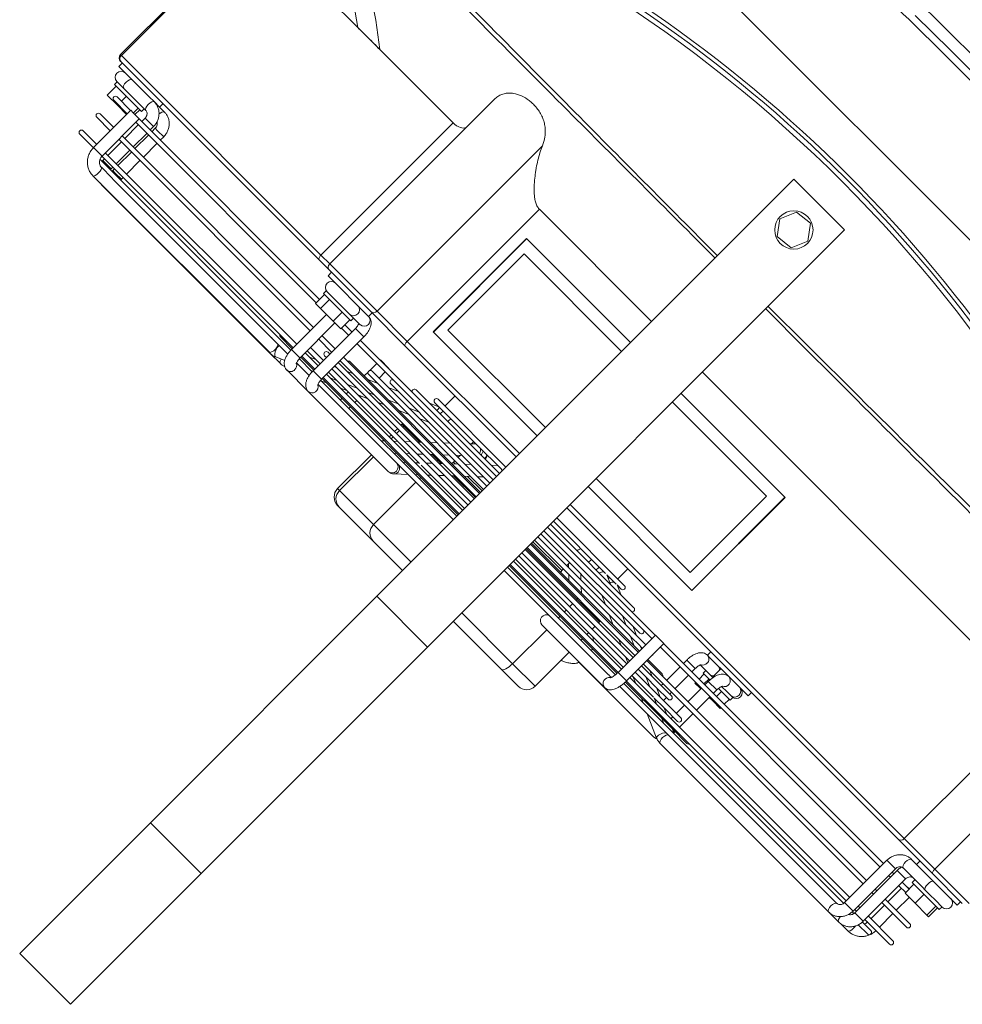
# Model space of a CAD drawing. Header units: millimetres. Extents: x 4946 to 18537, y -10559 to 785.
# Tile 62 of 74: x 8445 to 8478, y -314 to -279. Entities that reach past the tile are written whole.
import ezdxf

# ---------------------------------------------------------------- set-up
doc = ezdxf.new("R2010")
doc.units = ezdxf.units.MM

# ---------------------------------------------------------------- blocks, each defined once
blk = doc.blocks.new('W_Gorny')
at = {"color": 7, "linetype": 'Continuous', "lineweight": 13}
for p, q in [((143.801, 251.724), (146.801, 251.724)), ((143.801, 244.007), (143.801, 251.724)), ((146.801, 244.007), (146.801, 251.724)), ((146.801, 244.007), (143.801, 244.007)), ((143.801, 230.641), (143.801, 244.007)), ((146.801, 230.641), (146.801, 244.007)), ((143.801, 230.641), (146.801, 230.641)), ((143.801, 230.641), (143.801, 206.024)), ((146.801, 230.641), (146.801, 206.024)), ((139.97, 229.124), (140.968, 229.124)), ((140.968, 229.124), (143.801, 229.124)), ((146.801, 229.124), (148.537, 229.124)), ((148.537, 229.124), (150.546, 229.124)), ((150.546, 229.124), (150.633, 229.124)), ((139.47, 228.624), (139.47, 226.614)), ((140.8, 228.624), (139.47, 228.624)), ((143.801, 228.624), (140.8, 228.624)), ((140.8, 228.624), (140.8, 226.614)), ((149.008, 228.624), (146.801, 228.624)), ((151.017, 228.624), (149.008, 228.624)), ((149.008, 228.624), (149.008, 226.124)), ((151.017, 226.624), (151.017, 228.624)), ((151.133, 228.624), (151.017, 228.624)), ((151.133, 226.624), (151.133, 228.624)), ((123.446, 226.614), (123.017, 226.614)), ((124.155, 226.624), (123.553, 226.624)), ((134.088, 226.624), (124.155, 226.624)), ((135.351, 226.124), (134.358, 226.567)), ((138.886, 226.624), (134.468, 226.624)), ((141.083, 226.614), (137.383, 226.614)), ((149.895, 226.521), (149.472, 226.124)), ((154.871, 226.624), (150.146, 226.624)), ((156.135, 226.624), (154.871, 226.624)), ((156.846, 226.567), (156.476, 226.402)), ((157.116, 226.624), (156.515, 226.624)), ((167.05, 226.624), (157.116, 226.624)), ((157.116, 226.624), (157.155, 226.608)), ((167.586, 226.614), (157.174, 226.614)), ((167.148, 226.614), (167.05, 226.624)), ((167.05, 226.624), (167.08, 226.614)), ((122.878, 226.124), (122.351, 226.124)), ((124.155, 226.124), (124.886, 226.124)), ((136.965, 226.124), (124.886, 226.124)), ((137.48, 226.114), (137.603, 226.114)), ((143.801, 226.124), (137.678, 226.124)), ((154.522, 226.124), (146.801, 226.124)), ((154.523, 226.124), (154.794, 226.124)), ((155.787, 226.124), (155.318, 226.124)), ((155.787, 226.124), (156.058, 226.124)), ((166.905, 226.124), (156.584, 226.124)), ((157.143, 226.132), (157.117, 226.124)), ((166.967, 226.114), (167.586, 226.114)), ((122.852, 225.774), (121.401, 225.774)), ((122.351, 225.924), (122.841, 225.924)), ((122.852, 225.874), (122.852, 223.374)), ((123.209, 225.874), (122.852, 225.874)), ((123.352, 225.874), (123.209, 225.874)), ((123.351, 225.924), (123.457, 225.924)), ((123.352, 223.374), (123.352, 225.874)), ((123.453, 225.774), (123.352, 225.774)), ((123.453, 225.874), (123.453, 223.374)), ((123.453, 225.874), (123.953, 225.874)), ((123.949, 225.924), (136.933, 225.924)), ((123.953, 223.374), (123.953, 225.874)), ((136.928, 225.774), (123.953, 225.774)), ((134.165, 225.832), (133.307, 225.832)), ((133.97, 225.924), (134.178, 225.831)), ((134.003, 225.874), (134.003, 225.832)), ((134.003, 225.874), (134.082, 225.874)), ((134.177, 225.832), (134.165, 225.832)), ((134.767, 225.832), (134.205, 225.832)), ((134.571, 225.924), (134.779, 225.832)), ((136.924, 225.832), (134.767, 225.832)), ((136.007, 225.832), (135.8, 225.924)), ((136.932, 225.764), (136.932, 223.564)), ((136.932, 225.764), (136.956, 225.764)), ((136.956, 225.764), (137.432, 225.764)), ((143.801, 225.832), (137.427, 225.832)), ((143.801, 225.774), (137.43, 225.774)), ((137.432, 223.564), (137.432, 225.764)), ((137.435, 225.924), (143.801, 225.924)), ((138.883, 225.832), (138.86, 225.924)), ((139.47, 225.924), (139.47, 225.832)), ((140.8, 225.924), (140.8, 225.832)), ((146.801, 225.924), (154.84, 225.924)), ((149.794, 225.832), (146.801, 225.832)), ((154.835, 225.774), (146.801, 225.774)), ((149.008, 225.924), (149.008, 225.832)), ((149.258, 225.924), (149.159, 225.832)), ((151.053, 225.832), (149.794, 225.832)), ((149.891, 225.832), (149.989, 225.924)), ((150.522, 225.924), (150.424, 225.832)), ((151.121, 225.832), (151.053, 225.832)), ((154.835, 225.832), (151.121, 225.832)), ((151.155, 225.832), (151.254, 225.924)), ((154.803, 225.924), (154.595, 225.832)), ((154.835, 225.874), (154.835, 223.374)), ((155.335, 225.874), (154.835, 225.874)), ((155.404, 225.924), (155.335, 225.893)), ((155.335, 223.374), (155.335, 225.874)), ((156.1, 225.832), (155.335, 225.832)), ((156.1, 225.774), (155.335, 225.774)), ((155.336, 225.924), (156.105, 225.924)), ((156.1, 225.874), (156.1, 223.814)), ((156.1, 225.874), (156.124, 225.874)), ((156.124, 225.874), (156.6, 225.874)), ((156.599, 225.909), (156.633, 225.924)), ((156.6, 223.814), (156.6, 225.874)), ((157.295, 225.832), (156.6, 225.832)), ((167.915, 225.774), (156.6, 225.774)), ((156.605, 225.924), (167.871, 225.924)), ((166.65, 225.874), (166.65, 225.774)), ((166.65, 225.874), (167.007, 225.874)), ((167.007, 225.874), (167.15, 225.874)), ((167.15, 225.874), (167.147, 225.924)), ((167.15, 225.774), (167.15, 225.874)), ((167.251, 225.874), (167.251, 225.774)), ((167.751, 225.874), (167.251, 225.874)), ((167.751, 225.874), (167.748, 225.924)), ((167.751, 225.774), (167.751, 225.874)), ((167.902, 225.764), (167.902, 223.564)), ((167.902, 225.764), (168.259, 225.764)), ((168.259, 225.764), (168.402, 225.764)), ((168.402, 223.564), (168.402, 225.764)), ((169.201, 225.774), (168.417, 225.774)), ((121.401, 225.574), (122.852, 225.574)), ((122.201, 225.574), (122.201, 224.774)), ((122.701, 224.774), (122.701, 225.574)), ((123.352, 225.574), (123.453, 225.574)), ((123.953, 225.574), (136.932, 225.574)), ((134.003, 225.574), (134.003, 224.774)), ((135.004, 225.459), (134.235, 225.459)), ((134.235, 225.259), (136.932, 225.259)), ((134.503, 225.459), (134.503, 225.574)), ((134.503, 224.774), (134.503, 225.259)), ((134.756, 225.574), (135.018, 225.457)), ((135.015, 225.459), (135.004, 225.459)), ((135.605, 225.459), (135.045, 225.459)), ((135.267, 225.259), (135.267, 225.085)), ((135.357, 225.574), (135.618, 225.458)), ((135.464, 225.259), (135.853, 225.085)), ((136.932, 225.459), (135.658, 225.459)), ((136.065, 225.259), (136.454, 225.085)), ((136.845, 225.459), (136.585, 225.574)), ((137.432, 225.574), (143.801, 225.574)), ((143.801, 225.459), (137.432, 225.459)), ((137.432, 225.259), (143.801, 225.259)), ((137.683, 225.085), (137.432, 225.197)), ((139.47, 225.574), (139.47, 225.459)), ((139.47, 225.259), (139.47, 225.085)), ((140.8, 225.574), (140.8, 225.459)), ((140.8, 225.259), (140.8, 225.085)), ((146.801, 225.574), (154.835, 225.574)), ((149.357, 225.459), (146.801, 225.459)), ((146.801, 225.259), (154.835, 225.259)), ((148.547, 225.259), (148.362, 225.085)), ((148.884, 225.574), (148.761, 225.459)), ((149.094, 225.085), (149.279, 225.259)), ((150.635, 225.459), (149.458, 225.459)), ((149.492, 225.459), (149.616, 225.574)), ((149.812, 225.259), (149.627, 225.085)), ((150.149, 225.574), (150.025, 225.459)), ((150.358, 225.085), (150.543, 225.259)), ((154.835, 225.459), (150.729, 225.459)), ((150.757, 225.459), (150.88, 225.574)), ((151.017, 225.459), (151.017, 225.574)), ((151.017, 225.085), (151.017, 225.259)), ((151.133, 225.459), (151.133, 225.574)), ((151.133, 225.085), (151.133, 225.259)), ((153.309, 225.259), (152.92, 225.085)), ((153.171, 225.574), (153.171, 225.459)), ((153.171, 225.259), (153.171, 225.197)), ((153.91, 225.259), (153.521, 225.085)), ((153.671, 225.459), (153.671, 225.574)), ((154.017, 225.574), (153.758, 225.459)), ((154.619, 225.574), (154.359, 225.459)), ((155.335, 225.574), (156.1, 225.574)), ((156.1, 225.459), (155.335, 225.459)), ((155.335, 225.259), (156.1, 225.259)), ((155.588, 225.459), (155.847, 225.574)), ((156.6, 225.574), (167.902, 225.574)), ((166.65, 225.574), (166.65, 224.774)), ((167.15, 224.774), (167.15, 225.574)), ((167.251, 225.574), (167.251, 224.774)), ((167.751, 224.774), (167.751, 225.574)), ((168.402, 225.574), (169.201, 225.574)), ((122.852, 224.774), (121.401, 224.774)), ((123.453, 224.774), (123.352, 224.774)), ((136.932, 224.774), (123.953, 224.774)), ((135.843, 225.085), (135.163, 225.085)), ((135.163, 224.885), (136.932, 224.885)), ((135.267, 224.885), (135.267, 224.774)), ((135.767, 225.085), (135.767, 225.124)), ((135.767, 224.774), (135.767, 224.885)), ((135.853, 225.085), (135.843, 225.085)), ((135.854, 225.085), (135.854, 225.085)), ((136.443, 225.085), (135.886, 225.085)), ((136.302, 224.885), (136.551, 224.774)), ((136.499, 225.085), (136.443, 225.085)), ((136.932, 225.085), (136.499, 225.085)), ((136.903, 224.885), (136.932, 224.873)), ((143.801, 225.085), (137.432, 225.085)), ((137.432, 224.885), (143.801, 224.885)), ((143.801, 224.774), (137.432, 224.774)), ((138.381, 224.774), (138.132, 224.885)), ((139.47, 224.885), (139.47, 224.824)), ((139.47, 224.824), (140.8, 224.824)), ((140.8, 224.885), (140.8, 224.824)), ((140.8, 224.824), (143.801, 224.824)), ((149.051, 225.085), (146.801, 225.085)), ((146.801, 224.885), (154.835, 224.885)), ((146.801, 224.824), (148.084, 224.824)), ((154.835, 224.774), (146.801, 224.774)), ((148.149, 224.885), (148.03, 224.774)), ((148.762, 224.774), (148.88, 224.885)), ((148.815, 224.824), (149.008, 224.824)), ((149.008, 224.885), (149.008, 224.824)), ((149.008, 224.824), (149.348, 224.824)), ((150.255, 225.085), (149.051, 225.085)), ((149.413, 224.885), (149.295, 224.774)), ((150.026, 224.774), (150.145, 224.885)), ((150.079, 224.824), (151.017, 224.824)), ((154.835, 225.085), (150.315, 225.085)), ((151.017, 224.824), (151.017, 224.885)), ((151.017, 224.824), (151.133, 224.824)), ((151.133, 224.824), (151.133, 224.885)), ((152.471, 224.885), (152.222, 224.774)), ((153.072, 224.885), (152.823, 224.774)), ((154.052, 224.774), (154.301, 224.885)), ((154.75, 225.085), (154.835, 225.124)), ((155.44, 225.085), (155.335, 225.085)), ((155.335, 224.885), (155.44, 224.885)), ((156.1, 224.774), (155.335, 224.774)), ((167.902, 224.774), (156.6, 224.774)), ((169.201, 224.774), (168.402, 224.774)), ((121.401, 224.574), (122.852, 224.574)), ((122.201, 224.574), (122.201, 223.814)), ((122.701, 223.774), (122.701, 224.574)), ((123.352, 224.574), (123.453, 224.574)), ((123.953, 224.574), (136.932, 224.574)), ((134.003, 224.574), (134.003, 223.774)), ((134.503, 223.774), (134.503, 224.574)), ((135.267, 224.574), (135.267, 223.774)), ((135.767, 223.774), (135.767, 224.574)), ((136.09, 224.512), (136.932, 224.512)), ((137.432, 224.574), (143.801, 224.574)), ((137.432, 224.512), (143.801, 224.512)), ((137.432, 224.382), (137.529, 224.339)), ((137.741, 224.512), (138.131, 224.339)), ((139.359, 224.339), (138.97, 224.512)), ((140.857, 224.512), (141.042, 224.339)), ((141.773, 224.339), (141.588, 224.512)), ((142.101, 224.424), (142.101, 224.339)), ((143.801, 224.424), (142.101, 224.424)), ((146.801, 224.574), (154.835, 224.574)), ((146.801, 224.512), (154.512, 224.512)), ((147.657, 224.424), (146.801, 224.424)), ((147.75, 224.512), (147.565, 224.339)), ((148.297, 224.339), (148.482, 224.512)), ((148.501, 224.424), (148.388, 224.424)), ((148.501, 224.339), (148.501, 224.424)), ((149.015, 224.512), (148.83, 224.339)), ((149.561, 224.339), (149.746, 224.512)), ((151.633, 224.512), (151.244, 224.339)), ((152.234, 224.512), (151.846, 224.339)), ((153.074, 224.339), (153.463, 224.512)), ((153.171, 224.382), (153.171, 224.339)), ((153.671, 224.289), (153.671, 224.512)), ((155.335, 224.574), (156.1, 224.574)), ((156.6, 224.574), (167.902, 224.574)), ((166.65, 224.574), (166.65, 223.774)), ((167.15, 223.774), (167.15, 224.574)), ((167.251, 224.574), (167.251, 223.774)), ((167.751, 223.774), (167.751, 224.574)), ((168.402, 224.574), (169.201, 224.574)), ((137.521, 224.339), (137.432, 224.339)), ((137.432, 224.139), (143.801, 224.139)), ((137.529, 224.339), (137.521, 224.339)), ((138.119, 224.339), (137.567, 224.339)), ((138.358, 223.966), (137.946, 223.966)), ((137.977, 224.139), (138.368, 223.965)), ((143.801, 224.339), (138.177, 224.339)), ((138.964, 223.966), (138.358, 223.966)), ((138.579, 224.139), (138.968, 223.966)), ((143.801, 223.966), (138.964, 223.966)), ((140.196, 223.966), (139.807, 224.139)), ((141.255, 224.139), (141.44, 223.966)), ((142.101, 224.031), (141.987, 224.139)), ((142.101, 224.139), (142.101, 223.966)), ((148.144, 224.339), (146.801, 224.339)), ((146.801, 224.139), (153.585, 224.139)), ((147.867, 223.966), (146.801, 223.966)), ((147.352, 224.139), (147.167, 223.966)), ((149.026, 223.966), (147.867, 223.966)), ((147.898, 223.966), (148.083, 224.139)), ((148.262, 224.339), (148.144, 224.339)), ((149.443, 224.339), (148.262, 224.339)), ((148.616, 224.139), (148.431, 223.966)), ((148.501, 224.031), (148.501, 224.139)), ((152.657, 223.966), (149.148, 223.966)), ((149.163, 223.966), (149.348, 224.139)), ((153.585, 224.339), (149.528, 224.339)), ((150.795, 224.139), (150.406, 223.966)), ((151.397, 224.139), (151.008, 223.966)), ((152.236, 223.966), (152.625, 224.139)), ((153.171, 224.139), (153.171, 223.774)), ((153.671, 223.774), (153.671, 224.189)), ((121.061, 223.814), (121.061, 223.284)), ((121.061, 223.814), (121.159, 223.814)), ((121.159, 223.814), (121.159, 223.284)), ((121.159, 223.814), (121.852, 223.814)), ((121.852, 223.814), (121.852, 223.284)), ((121.852, 223.814), (122.448, 223.814)), ((122.448, 223.814), (122.448, 223.284)), ((122.852, 223.774), (122.448, 223.774)), ((122.448, 223.574), (122.852, 223.574)), ((122.448, 223.564), (122.701, 223.564)), ((122.701, 223.564), (122.701, 223.574)), ((123.453, 223.774), (123.352, 223.774)), ((123.352, 223.574), (123.453, 223.574)), ((136.932, 223.774), (123.953, 223.774)), ((123.953, 223.574), (136.932, 223.574)), ((133.357, 223.814), (133.357, 223.774)), ((133.357, 223.814), (133.814, 223.814)), ((133.357, 223.574), (133.357, 223.284)), ((133.814, 223.814), (133.814, 223.774)), ((133.814, 223.814), (134.003, 223.814)), ((133.814, 223.574), (133.814, 223.284)), ((134.003, 223.574), (134.003, 223.374)), ((134.503, 223.814), (134.558, 223.814)), ((134.503, 223.374), (134.503, 223.574)), ((134.558, 223.814), (134.558, 223.774)), ((134.558, 223.814), (134.846, 223.814)), ((134.558, 223.574), (134.558, 223.284)), ((134.846, 223.814), (134.846, 223.774)), ((134.846, 223.574), (134.846, 223.284)), ((135.267, 223.574), (135.267, 223.374)), ((135.767, 223.374), (135.767, 223.574)), ((136.932, 223.564), (136.956, 223.564)), ((136.956, 223.564), (137.432, 223.564)), ((143.801, 223.774), (137.432, 223.774)), ((137.432, 223.574), (143.801, 223.574)), ((154.835, 223.774), (146.801, 223.774)), ((146.801, 223.574), (154.835, 223.574)), ((153.171, 223.574), (153.171, 223.564)), ((153.171, 223.564), (153.671, 223.564)), ((153.671, 223.564), (153.671, 223.574)), ((155.757, 223.774), (155.335, 223.774)), ((155.335, 223.574), (155.757, 223.574)), ((155.757, 223.814), (155.757, 223.284)), ((155.757, 223.814), (156.214, 223.814)), ((156.214, 223.814), (156.214, 223.284)), ((156.214, 223.814), (156.958, 223.814)), ((156.958, 223.814), (156.958, 223.284)), ((156.958, 223.814), (157.246, 223.814)), ((157.246, 223.814), (157.246, 223.284)), ((167.902, 223.774), (157.246, 223.774)), ((157.246, 223.574), (167.902, 223.574)), ((166.65, 223.574), (166.65, 223.374)), ((167.15, 223.374), (167.15, 223.574)), ((167.251, 223.574), (167.251, 223.374)), ((167.751, 223.374), (167.751, 223.574)), ((167.902, 223.564), (168.259, 223.564)), ((168.155, 223.564), (168.155, 223.284)), ((168.253, 223.564), (168.253, 223.284)), ((168.259, 223.564), (168.402, 223.564)), ((168.402, 223.814), (168.946, 223.814)), ((169.201, 223.774), (168.402, 223.774)), ((168.402, 223.574), (169.201, 223.574)), ((168.946, 223.814), (168.946, 223.774)), ((168.946, 223.814), (169.542, 223.814)), ((168.946, 223.574), (168.946, 223.284)), ((169.542, 223.814), (169.542, 223.284)), ((121.341, 223.124), (120.941, 223.124)), ((120.954, 223.284), (120.954, 223.124)), ((121.667, 223.284), (120.954, 223.284)), ((121.667, 223.124), (121.341, 223.124)), ((122.554, 223.284), (121.667, 223.284)), ((122.405, 223.124), (121.667, 223.124)), ((123.252, 223.124), (122.405, 223.124)), ((122.554, 223.124), (122.554, 223.284)), ((123.209, 223.374), (122.852, 223.374)), ((123.352, 223.374), (123.209, 223.374)), ((123.453, 223.374), (123.953, 223.374)), ((133.301, 223.284), (133.301, 223.124)), ((133.997, 223.284), (133.301, 223.284)), ((133.636, 223.124), (133.301, 223.124)), ((133.962, 223.124), (133.636, 223.124)), ((134.003, 223.374), (134.503, 223.374)), ((134.9, 223.124), (134.483, 223.124)), ((134.501, 222.624), (134.501, 223.124)), ((134.502, 223.284), (134.901, 223.284)), ((135.226, 223.124), (134.9, 223.124)), ((134.901, 223.124), (134.901, 223.284)), ((135.292, 223.374), (135.267, 223.374)), ((135.767, 223.374), (135.292, 223.374)), ((138.874, 223.392), (143.801, 223.392)), ((139.653, 223.392), (140.046, 223.217)), ((140.042, 223.219), (139.801, 223.219)), ((140.643, 223.219), (140.097, 223.219)), ((140.254, 223.392), (140.644, 223.219)), ((143.801, 223.219), (140.72, 223.219)), ((146.801, 223.392), (151.729, 223.392)), ((146.932, 223.219), (146.801, 223.219)), ((148.216, 223.219), (146.932, 223.219)), ((147.101, 223.219), (147.111, 223.228)), ((147.111, 223.228), (147.286, 223.392)), ((147.898, 223.374), (147.899, 223.392)), ((150.801, 223.219), (148.216, 223.219)), ((148.354, 223.211), (148.375, 223.228)), ((148.375, 223.228), (148.365, 223.219)), ((148.375, 223.228), (148.551, 223.392)), ((148.501, 223.219), (148.501, 223.346)), ((150.561, 223.219), (150.95, 223.392)), ((155.335, 223.374), (154.835, 223.374)), ((155.3, 223.124), (155.293, 223.124)), ((155.701, 223.124), (155.3, 223.124)), ((155.701, 223.284), (155.701, 223.124)), ((157.301, 223.284), (155.701, 223.284)), ((156.381, 223.124), (155.701, 223.124)), ((157.187, 223.124), (156.381, 223.124)), ((157.297, 223.124), (157.187, 223.124)), ((157.301, 223.124), (157.297, 223.124)), ((157.301, 223.124), (157.301, 223.284)), ((166.65, 223.374), (167.007, 223.374)), ((167.007, 223.374), (167.15, 223.374)), ((167.751, 223.374), (167.251, 223.374)), ((168.799, 223.124), (167.953, 223.124)), ((168.048, 223.284), (168.048, 223.124)), ((169.648, 223.284), (168.048, 223.284)), ((169.639, 223.124), (168.799, 223.124)), ((169.661, 223.124), (169.639, 223.124)), ((169.648, 223.124), (169.648, 223.284)), ((139.801, 223.019), (143.801, 223.019)), ((140.201, 223.019), (140.201, 222.424)), ((146.801, 223.019), (150.801, 223.019)), ((150.401, 222.424), (150.401, 223.019)), ((120.454, 222.424), (122.211, 222.424)), ((120.554, 222.624), (120.554, 222.424)), ((121.754, 222.624), (120.554, 222.624)), ((122.935, 222.624), (121.754, 222.624)), ((122.211, 222.424), (124.25, 222.424)), ((122.935, 222.624), (123.252, 222.624)), ((122.954, 222.424), (122.954, 222.624)), ((124.25, 222.424), (143.801, 222.424)), ((132.901, 222.624), (132.901, 222.424)), ((133.888, 222.624), (132.901, 222.624)), ((133.888, 222.624), (134.038, 222.624)), ((135.152, 222.624), (134.038, 222.624)), ((135.152, 222.624), (135.303, 222.624)), ((135.301, 222.424), (135.301, 222.624)), ((146.801, 222.424), (153.36, 222.424)), ((153.36, 222.424), (155.379, 222.424)), ((155.293, 222.624), (155.3, 222.624)), ((155.3, 222.624), (155.301, 222.624)), ((155.301, 222.624), (155.301, 222.424)), ((157.701, 222.624), (155.301, 222.624)), ((155.379, 222.424), (157.801, 222.424)), ((157.701, 222.424), (157.701, 222.624)), ((157.801, 222.424), (158.412, 222.424)), ((158.412, 222.424), (170.101, 222.424)), ((167.351, 222.624), (167.648, 222.624)), ((167.648, 222.624), (167.648, 222.424)), ((167.953, 222.624), (167.648, 222.624)), ((167.953, 222.624), (168.269, 222.624)), ((170.048, 222.624), (168.269, 222.624)), ((170.048, 222.424), (170.048, 222.624)), ((170.101, 222.424), (170.148, 222.424)), ((122.281, 222.224), (120.254, 222.224)), ((122.281, 213.337), (122.281, 222.224)), ((124.08, 222.224), (122.281, 222.224)), ((124.08, 222.224), (124.08, 214.424)), ((143.801, 222.224), (124.08, 222.224)), ((153.425, 222.224), (146.801, 222.224)), ((153.425, 214.424), (153.425, 222.224)), ((155.207, 222.224), (153.425, 222.224)), ((155.207, 222.224), (155.207, 212.464)), ((158.001, 222.224), (155.207, 222.224)), ((158.001, 212.543), (158.001, 222.224)), ((158.518, 222.224), (158.001, 222.224)), ((158.518, 222.224), (158.518, 214.424)), ((170.301, 222.224), (158.518, 222.224)), ((170.301, 214.424), (170.301, 222.224)), ((170.348, 222.224), (170.301, 222.224)), ((170.348, 214.27), (170.348, 222.224)), ((137.666, 221.174), (143.801, 221.174)), ((137.666, 215.674), (137.666, 221.174)), ((137.675, 215.674), (137.675, 221.174)), ((146.801, 221.174), (152.937, 221.174)), ((152.927, 215.674), (152.927, 221.174)), ((152.937, 221.174), (152.937, 215.674)), ((138.251, 216.193), (138.251, 220.693)), ((143.801, 220.693), (138.251, 220.693)), ((152.551, 220.693), (146.801, 220.693)), ((152.551, 216.193), (152.551, 220.693)), ((143.801, 216.193), (138.251, 216.193)), ((152.551, 216.193), (146.801, 216.193)), ((137.666, 215.674), (143.801, 215.674)), ((146.801, 215.674), (152.937, 215.674)), ((143.801, 214.424), (127.759, 214.424)), ((153.425, 214.424), (146.801, 214.424)), ((162.844, 214.424), (158.518, 214.424)), ((164.149, 214.424), (162.844, 214.424)), ((170.301, 214.424), (164.149, 214.424)), ((144.851, 208.125), (144.556, 207.435)), ((145.597, 208.214), (144.851, 208.125)), ((146.047, 207.614), (145.597, 208.214)), ((145.751, 206.924), (146.047, 207.614)), ((144.556, 207.435), (145.006, 206.834)), ((145.006, 206.834), (145.751, 206.924)), ((143.801, 206.024), (146.801, 206.024)), ((176.601, 202.624), (114.001, 202.624))]:
    blk.add_line(p, q, dxfattribs=at)
at = {"color": 7, "linetype": 'Continuous', "lineweight": 13, "flags": 128}
for points in [[(140.8, 228.624), (140.804, 228.722), (140.813, 228.816), (140.829, 228.902), (140.849, 228.978), (140.875, 229.04), (140.904, 229.086), (140.935, 229.115), (140.968, 229.124)], [(123.017, 226.614), (122.984, 226.595), (122.957, 226.541), (122.939, 226.46), (122.933, 226.364), (122.939, 226.269), (122.944, 226.239)], [(123.66, 226.402), (123.652, 226.47), (123.629, 226.551), (123.594, 226.605), (123.553, 226.624), (123.553, 226.624)], [(124.155, 226.624), (124.196, 226.605), (124.23, 226.551), (124.254, 226.47), (124.262, 226.374), (124.254, 226.279), (124.23, 226.198), (124.196, 226.143), (124.157, 226.124)], [(134.088, 226.624), (134.129, 226.605), (134.164, 226.551), (134.187, 226.47), (134.196, 226.374), (134.187, 226.279), (134.164, 226.198), (134.129, 226.143), (134.088, 226.124)], [(134.358, 226.567), (134.376, 226.553), (134.392, 226.502), (134.388, 226.427), (134.364, 226.338), (134.324, 226.249), (134.273, 226.174), (134.221, 226.124)], [(134.468, 226.624), (134.382, 226.605), (134.336, 226.578)], [(156.615, 226.464), (156.614, 226.47), (156.591, 226.551), (156.556, 226.605), (156.515, 226.624), (156.515, 226.624)], [(156.846, 226.567), (156.863, 226.57), (156.911, 226.553), (156.964, 226.502), (157.014, 226.427), (157.055, 226.338), (157.079, 226.249), (157.083, 226.174), (157.067, 226.124)], [(157.115, 226.541), (157.142, 226.595), (157.174, 226.614)], [(167.586, 226.114), (167.554, 226.133), (167.527, 226.188), (167.509, 226.269), (167.503, 226.364), (167.509, 226.46), (167.527, 226.541)], [(167.527, 226.541), (167.554, 226.595), (167.586, 226.614)], [(139.47, 224.824), (139.474, 224.785), (139.476, 224.774)], [(140.8, 224.824), (140.802, 224.785), (140.803, 224.774)], [(149.008, 224.824), (149.005, 224.785), (149.002, 224.774)], [(151.017, 224.824), (151.014, 224.785), (151.011, 224.774)], [(151.126, 224.774), (151.129, 224.785), (151.133, 224.824)], [(121.942, 223.124), (121.983, 223.105), (122.018, 223.051), (122.041, 222.97), (122.049, 222.874), (122.041, 222.779), (122.018, 222.698), (121.983, 222.643), (121.942, 222.624)], [(123.252, 223.124), (123.293, 223.105), (123.327, 223.051), (123.351, 222.97), (123.359, 222.874), (123.351, 222.779), (123.327, 222.698), (123.293, 222.643), (123.252, 222.624)], [(140.479, 223.219), (140.494, 223.279), (140.495, 223.285)], [(146.801, 223.253), (146.82, 223.237), (146.846, 223.219)], [(147.947, 223.219), (147.916, 223.279), (147.898, 223.374)], [(167.953, 223.124), (167.994, 223.105), (168.029, 223.051), (168.052, 222.97), (168.06, 222.874), (168.052, 222.779), (168.029, 222.698), (167.994, 222.643), (167.953, 222.624), (167.953, 222.624)], [(169.262, 223.124), (169.303, 223.105), (169.338, 223.051), (169.361, 222.97), (169.369, 222.874), (169.361, 222.779), (169.338, 222.698), (169.303, 222.643), (169.262, 222.624), (169.262, 222.624)], [(167.351, 222.624), (167.392, 222.643), (167.427, 222.698), (167.45, 222.779), (167.458, 222.846)], [(122.211, 222.424), (122.224, 222.421), (122.237, 222.409), (122.25, 222.391), (122.26, 222.366), (122.269, 222.335), (122.275, 222.301), (122.279, 222.263), (122.281, 222.224)], [(153.36, 222.424), (153.372, 222.421), (153.384, 222.409), (153.396, 222.391), (153.406, 222.366), (153.414, 222.335), (153.42, 222.301), (153.423, 222.263), (153.425, 222.224)], [(158.412, 222.424), (158.433, 222.421), (158.452, 222.409), (158.471, 222.391), (158.487, 222.366), (158.5, 222.335), (158.51, 222.301), (158.516, 222.263), (158.518, 222.224)], [(162.844, 214.424), (163.828, 213.674), (164.84, 212.999), (165.875, 212.401), (166.93, 211.882), (168.004, 211.444), (169.092, 211.088), (170.193, 210.814), (171.301, 210.624)], [(173.301, 210.624), (172.102, 210.81), (170.911, 211.081), (169.734, 211.436), (168.572, 211.874), (167.429, 212.393), (166.309, 212.992), (165.215, 213.67), (164.149, 214.424)]]:
    blk.add_lwpolyline(points, dxfattribs=at)
at = {"color": 7, "linetype": 'Continuous', "lineweight": 13}
blk.add_circle((145.301, 207.524), 0.8, dxfattribs=at)
for centre, radius, start, end in [((139.97, 228.624), 0.5, 90, 180), ((148.522, 228.638), 0.486, 358.348, 88.2476), ((150.531, 228.638), 0.486, 358.348, 88.2476), ((150.633, 228.624), 0.5, 0, 90), ((137.368, 226.362), 0.252, 303.6014, 86.5847), ((139.312, 226.494), 0.446, 141.735, 164.396), ((141.069, 226.363), 0.252, 288.4787, 86.8545), ((150.085, 226.362), 0.248, 140.2199, 253.5838), ((150.166, 226.374), 0.251, 94.6993, 265.3007), ((154.892, 226.372), 0.253, 94.1089, 241.7041), ((156.143, 226.39), 0.235, 92.028, 183.7471), ((157.544, 226.368), 0.463, 158.0527, 211.7533), ((122.351, 226.024), 0.1, 90, 270), ((156.161, 226.369), 0.252, 178.7136, 241.975), ((121.401, 225.674), 0.1, 90, 270), ((133.307, 225.732), 0.1, 90, 154.8807), ((157.295, 225.732), 0.1, 25.1193, 90), ((169.201, 225.674), 0.1, 270, 90), ((134.235, 225.359), 0.1, 90, 270), ((121.401, 224.674), 0.1, 90, 270), ((135.163, 224.985), 0.1, 90, 270), ((155.44, 224.985), 0.1, 270, 90), ((169.201, 224.674), 0.1, 270, 90), ((136.09, 224.612), 0.1, 202.1878, 270), ((141.901, 224.424), 0.2, 0, 26.0287), ((148.701, 224.424), 0.2, 153.9713, 180), ((154.512, 224.612), 0.1, 270, 337.8122), ((137.018, 224.239), 0.1, 149.8476, 210.1524), ((137.946, 223.866), 0.1, 90, 245.8404), ((152.657, 223.866), 0.1, 294.1596, 90), ((153.585, 224.239), 0.1, 270, 90), ((138.874, 223.492), 0.1, 124.8944, 270), ((151.729, 223.492), 0.1, 270, 55.1056), ((169.201, 223.674), 0.1, 270, 90), ((120.941, 222.874), 0.25, 90, 270), ((133.348, 222.874), 0.25, 90, 270), ((133.436, 222.874), 0.251, 94.6993, 265.3007), ((134.684, 222.903), 0.221, 91.1796, 145.8045), ((139.801, 223.119), 0.1, 90, 270), ((139.854, 223.568), 0.504, 316.1607, 336.2596), ((140.469, 223.561), 0.49, 315.66, 339.8159), ((140.589, 223.372), 0.515, 342.6771, 2.2333), ((141.065, 223.369), 0.491, 342.1973, 2.7134), ((147.91, 223.374), 0.25, 175.8755, 218.3426), ((147.951, 223.373), 0.267, 175.8847, 215.2359), ((148.263, 223.466), 0.29, 194.6054, 238.1068), ((149.365, 223.37), 0.498, 342.3579, 2.5525), ((149.801, 223.372), 0.515, 342.6772, 2.2335), ((150.225, 223.28), 0.288, 347.8396, 23.0619), ((150.801, 223.119), 0.1, 270, 90), ((155.321, 222.874), 0.251, 96.518, 263.541), ((155.943, 222.874), 0.251, 94.6994, 265.3006), ((157.255, 222.874), 0.25, 270, 90), ((169.661, 222.874), 0.25, 270, 90), ((134.059, 222.876), 0.253, 114.9048, 265.517), ((134.684, 222.846), 0.221, 214.1971, 268.8196), ((135.33, 222.88), 0.253, 119.6983, 181.2385), ((135.313, 222.861), 0.237, 176.7863, 267.4014), ((124.267, 222.238), 0.187, 95.057, 184.2914), ((155.394, 222.237), 0.188, 94.5109, 183.8928), ((157.801, 222.224), 0.2, 0, 90), ((170.101, 222.224), 0.2, 0, 90), ((170.148, 222.224), 0.2, 0, 90), ((145.301, 262.47), 57.8, 244.15669, 295.84331), ((145.301, 262.47), 58, 248.97043, 291.02957), ((145.301, 262.502), 58.2, 248.97043, 291.02957), ((145.301, 386.596), 189.5, 269.22898, 270.77102)]:
    blk.add_arc(centre, radius, start, end, dxfattribs=at)
for points, knots in [([(139.47, 227.093), (139.435, 227.081), (139.342, 227.049), (139.206, 226.972), (139.069, 226.876), (138.995, 226.802), (138.961, 226.768)], [0, 0, 0, 0, 0.181655, 0.480164, 0.765854, 1, 1, 1, 1]), ([(123.017, 226.614), (122.983, 226.613), (122.898, 226.61), (122.762, 226.577), (122.618, 226.512), (122.488, 226.419), (122.378, 226.302), (122.291, 226.165), (122.232, 226.012), (122.204, 225.876), (122.202, 225.793), (122.201, 225.764)], [0, 0, 0, 0, 0.077253, 0.199091, 0.320946, 0.442948, 0.565287, 0.688081, 0.811367, 0.935111, 1, 1, 1, 1]), ([(123.553, 226.624), (123.521, 226.623), (123.442, 226.62), (123.317, 226.586), (123.187, 226.52), (123.073, 226.428), (122.978, 226.313), (122.907, 226.179), (122.861, 226.031), (122.855, 225.927), (122.852, 225.874)], [0, 0, 0, 0, 0.0855141, 0.2142635, 0.3429291, 0.4719751, 0.6018345, 0.7327117, 0.864602, 1, 1, 1, 1]), ([(124.155, 226.624), (124.123, 226.623), (124.043, 226.62), (123.918, 226.586), (123.788, 226.52), (123.674, 226.428), (123.579, 226.313), (123.508, 226.179), (123.462, 226.031), (123.456, 225.927), (123.453, 225.874)], [0, 0, 0, 0, 0.085514, 0.214263, 0.342929, 0.471975, 0.601835, 0.732712, 0.864602, 1, 1, 1, 1]), ([(134.358, 226.567), (134.329, 226.578), (134.254, 226.608), (134.161, 226.623), (134.101, 226.624), (134.088, 226.624)], [0, 0, 0, 0, 0.3420236, 0.8649809, 1, 1, 1, 1]), ([(134.468, 226.624), (134.433, 226.622), (134.377, 226.618), (134.329, 226.593), (134.311, 226.584)], [0, 0, 0, 0, 0.6250924, 1, 1, 1, 1]), ([(137.383, 226.614), (137.351, 226.612), (137.287, 226.606), (137.203, 226.564), (137.134, 226.506), (137.076, 226.431), (137.025, 226.333), (136.983, 226.209), (136.952, 226.062), (136.935, 225.912), (136.933, 225.811), (136.932, 225.764)], [0, 0, 0, 0, 0.091252, 0.180263, 0.269244, 0.366322, 0.480951, 0.617608, 0.754599, 0.885388, 1, 1, 1, 1]), ([(150.146, 226.624), (150.111, 226.621), (150.044, 226.615), (149.959, 226.574), (149.915, 226.537), (149.895, 226.521)], [0, 0, 0, 0, 0.364541, 0.712981, 1, 1, 1, 1]), ([(155.335, 225.874), (155.335, 225.901), (155.334, 225.978), (155.319, 226.103), (155.286, 226.245), (155.236, 226.371), (155.171, 226.473), (155.094, 226.55), (155.006, 226.601), (154.929, 226.622), (154.883, 226.624), (154.871, 226.624)], [0, 0, 0, 0, 0.073045, 0.210809, 0.351522, 0.498881, 0.632573, 0.748462, 0.85598, 0.960138, 1, 1, 1, 1]), ([(156.6, 225.874), (156.599, 225.901), (156.598, 225.978), (156.583, 226.103), (156.55, 226.245), (156.5, 226.371), (156.436, 226.473), (156.359, 226.55), (156.271, 226.601), (156.193, 226.622), (156.147, 226.624), (156.135, 226.624)], [0, 0, 0, 0, 0.073045, 0.210809, 0.351522, 0.498881, 0.632573, 0.748462, 0.85598, 0.960137, 1, 1, 1, 1]), ([(156.515, 226.624), (156.483, 226.623), (156.407, 226.621), (156.334, 226.598), (156.291, 226.584)], [0, 0, 0, 0, 0.41905, 1, 1, 1, 1]), ([(157.116, 226.624), (157.084, 226.623), (157.004, 226.62), (156.914, 226.595), (156.858, 226.572), (156.846, 226.567)], [0, 0, 0, 0, 0.343702, 0.861185, 1, 1, 1, 1]), ([(168.402, 225.764), (168.401, 225.798), (168.398, 225.886), (168.367, 226.027), (168.304, 226.179), (168.213, 226.317), (168.099, 226.433), (167.965, 226.523), (167.817, 226.585), (167.688, 226.611), (167.611, 226.614), (167.586, 226.614)], [0, 0, 0, 0, 0.075554, 0.199859, 0.324375, 0.448815, 0.573006, 0.696785, 0.820041, 0.942755, 1, 1, 1, 1]), ([(123.352, 225.874), (123.352, 225.886), (123.354, 225.927), (123.372, 225.993), (123.414, 226.059), (123.457, 226.098), (123.484, 226.107), (123.492, 226.109)], [0, 0, 0, 0, 0.107845, 0.36208, 0.618474, 0.881138, 1, 1, 1, 1]), ([(123.953, 225.874), (123.953, 225.886), (123.955, 225.927), (123.973, 225.993), (124.015, 226.06), (124.069, 226.104), (124.117, 226.122), (124.145, 226.124), (124.155, 226.124)], [0, 0, 0, 0, 0.083591, 0.280649, 0.479379, 0.682969, 0.898515, 1, 1, 1, 1]), ([(137.432, 225.764), (137.432, 225.785), (137.433, 225.845), (137.441, 225.942), (137.457, 226.039), (137.477, 226.11), (137.492, 226.15), (137.504, 226.165), (137.5, 226.162), (137.5, 226.162)], [0, 0, 0, 0, 0.107705, 0.314187, 0.517093, 0.691358, 0.848755, 0.990468, 1, 1, 1, 1]), ([(137.603, 226.115), (137.608, 226.115), (137.622, 226.114), (137.643, 226.118), (137.662, 226.121), (137.674, 226.123), (137.681, 226.124), (137.685, 226.124), (137.685, 226.124), (137.683, 226.123), (137.682, 226.122)], [0, 0, 0, 0, 0.148616, 0.390785, 0.542393, 0.655788, 0.745687, 0.835969, 0.918436, 1, 1, 1, 1]), ([(154.778, 226.158), (154.778, 226.158), (154.775, 226.161), (154.786, 226.147), (154.802, 226.109), (154.82, 226.045), (154.833, 225.964), (154.835, 225.904), (154.835, 225.874)], [0, 0, 0, 0, 0.02601, 0.19302, 0.368742, 0.571328, 0.791881, 1, 1, 1, 1]), ([(156.043, 226.158), (156.042, 226.158), (156.039, 226.161), (156.05, 226.147), (156.066, 226.109), (156.084, 226.045), (156.097, 225.964), (156.099, 225.904), (156.1, 225.874)], [0, 0, 0, 0, 0.02601, 0.19302, 0.368742, 0.571328, 0.791881, 1, 1, 1, 1]), ([(157.545, 226.115), (157.541, 226.115), (157.534, 226.115), (157.519, 226.119), (157.505, 226.122), (157.493, 226.124), (157.482, 226.125), (157.473, 226.124), (157.465, 226.123), (157.458, 226.12), (157.456, 226.117), (157.457, 226.114), (157.463, 226.115), (157.464, 226.115)], [0, 0, 0, 0, 0.162267, 0.285888, 0.372376, 0.436539, 0.490555, 0.544685, 0.596979, 0.673851, 0.788095, 0.960645, 1, 1, 1, 1]), ([(165.083, 226.114), (165.079, 226.115), (165.072, 226.116), (165.055, 226.119), (165.042, 226.122), (165.029, 226.124), (165.018, 226.125), (165.009, 226.124), (165.002, 226.122), (164.995, 226.119), (164.994, 226.115), (164.999, 226.115), (165.002, 226.114)], [0, 0, 0, 0, 0.18345, 0.298187, 0.38171, 0.443801, 0.50634, 0.559731, 0.613265, 0.697356, 0.82451, 1, 1, 1, 1]), ([(166.967, 226.115), (166.964, 226.115), (166.959, 226.115), (166.945, 226.118), (166.93, 226.122), (166.918, 226.124), (166.907, 226.124), (166.898, 226.124), (166.892, 226.124), (166.89, 226.123), (166.89, 226.123)], [0, 0, 0, 0, 0.224073, 0.450816, 0.601861, 0.713994, 0.806081, 0.898447, 0.985553, 1, 1, 1, 1]), ([(167.586, 226.114), (167.598, 226.114), (167.642, 226.112), (167.715, 226.089), (167.797, 226.032), (167.859, 225.95), (167.896, 225.857), (167.9, 225.793), (167.902, 225.764)], [0, 0, 0, 0, 0.076232, 0.275815, 0.472592, 0.66304, 0.848345, 1, 1, 1, 1]), ([(122.701, 225.764), (122.702, 225.779), (122.704, 225.827), (122.715, 225.884), (122.735, 225.918), (122.739, 225.924)], [0, 0, 0, 0, 0.26008, 0.869474, 1, 1, 1, 1]), ([(134.005, 225.924), (134.004, 225.918), (134.003, 225.902), (134.003, 225.885), (134.003, 225.874)], [0, 0, 0, 0, 0.369825, 1, 1, 1, 1]), ([(134.221, 225.83), (134.218, 225.831), (134.208, 225.832), (134.194, 225.832), (134.182, 225.832), (134.176, 225.832), (134.178, 225.832), (134.178, 225.832)], [0, 0, 0, 0, 0.108324, 0.325506, 0.639413, 0.959446, 1, 1, 1, 1]), ([(153.161, 225.924), (153.163, 225.911), (153.167, 225.882), (153.168, 225.849), (153.168, 225.832)], [0, 0, 0, 0, 0.4677591, 1, 1, 1, 1]), ([(153.67, 225.832), (153.67, 225.837), (153.669, 225.868), (153.666, 225.899), (153.663, 225.924)], [0, 0, 0, 0, 0.151831, 1, 1, 1, 1]), ([(166.644, 225.924), (166.645, 225.921), (166.65, 225.905), (166.65, 225.888), (166.65, 225.874)], [0, 0, 0, 0, 0.205724, 1, 1, 1, 1]), ([(167.248, 225.916), (167.248, 225.916), (167.252, 225.903), (167.251, 225.888), (167.251, 225.874)], [0, 0, 0, 0, 0.036917, 1, 1, 1, 1]), ([(135.061, 225.457), (135.06, 225.457), (135.053, 225.458), (135.04, 225.459), (135.025, 225.459), (135.016, 225.459), (135.016, 225.458), (135.016, 225.458)], [0, 0, 0, 0, 0.045447, 0.213989, 0.471547, 0.740244, 1, 1, 1, 1]), ([(139.079, 225.574), (139.096, 225.56), (139.147, 225.515), (139.206, 225.481), (139.246, 225.459)], [0, 0, 0, 0, 0.32858, 1, 1, 1, 1]), ([(150.627, 225.457), (150.628, 225.457), (150.635, 225.458), (150.652, 225.459), (150.676, 225.459), (150.7, 225.459), (150.711, 225.458), (150.717, 225.458)], [0, 0, 0, 0, 0.045429, 0.213971, 0.471531, 0.740237, 1, 1, 1, 1]), ([(135.902, 225.084), (135.9, 225.084), (135.892, 225.085), (135.878, 225.085), (135.864, 225.085), (135.857, 225.085), (135.855, 225.085), (135.854, 225.085)], [0, 0, 0, 0, 0.070774, 0.285274, 0.613605, 0.956615, 1, 1, 1, 1]), ([(150.254, 225.085), (150.261, 225.085), (150.278, 225.085), (150.294, 225.085), (150.302, 225.085), (150.303, 225.085)], [0, 0, 0, 0, 0.404118, 0.933094, 1, 1, 1, 1]), ([(137.582, 224.338), (137.578, 224.338), (137.568, 224.339), (137.552, 224.339), (137.537, 224.338), (137.53, 224.339), (137.529, 224.339), (137.529, 224.339)], [0, 0, 0, 0, 0.101036, 0.297898, 0.596453, 0.906346, 1, 1, 1, 1]), ([(138.131, 224.339), (138.13, 224.339), (138.129, 224.339), (138.136, 224.338), (138.151, 224.339), (138.171, 224.339), (138.18, 224.339)], [0, 0, 0, 0, 0.050064, 0.313197, 0.673167, 1, 1, 1, 1]), ([(148.26, 224.338), (148.257, 224.338), (148.25, 224.339), (148.227, 224.338), (148.195, 224.338), (148.163, 224.339), (148.144, 224.339), (148.139, 224.338), (148.138, 224.337)], [0, 0, 0, 0, 0.128236, 0.324058, 0.591946, 0.862021, 0.985174, 1, 1, 1, 1]), ([(149.017, 223.964), (149.02, 223.965), (149.03, 223.966), (149.051, 223.966), (149.081, 223.965), (149.111, 223.965), (149.13, 223.966), (149.139, 223.966), (149.14, 223.964), (149.14, 223.964)], [0, 0, 0, 0, 0.070978, 0.197, 0.390625, 0.644342, 0.847275, 0.972714, 1, 1, 1, 1]), ([(149.441, 224.339), (149.445, 224.339), (149.46, 224.339), (149.486, 224.338), (149.507, 224.339), (149.516, 224.339), (149.519, 224.339)], [0, 0, 0, 0, 0.145959, 0.509125, 0.886079, 1, 1, 1, 1]), ([(122.852, 223.374), (122.851, 223.362), (122.85, 223.322), (122.831, 223.256), (122.79, 223.189), (122.736, 223.144), (122.688, 223.126), (122.659, 223.125), (122.65, 223.124)], [0, 0, 0, 0, 0.083591, 0.280649, 0.479378, 0.68297, 0.898514, 1, 1, 1, 1]), ([(123.252, 222.624), (123.283, 222.626), (123.363, 222.629), (123.488, 222.663), (123.618, 222.728), (123.732, 222.821), (123.827, 222.936), (123.898, 223.07), (123.944, 223.218), (123.95, 223.322), (123.953, 223.374)], [0, 0, 0, 0, 0.085514, 0.214264, 0.342929, 0.471975, 0.601835, 0.732712, 0.864603, 1, 1, 1, 1]), ([(123.453, 223.374), (123.453, 223.362), (123.451, 223.322), (123.433, 223.256), (123.391, 223.189), (123.337, 223.144), (123.289, 223.126), (123.261, 223.125), (123.252, 223.124)], [0, 0, 0, 0, 0.083591, 0.280649, 0.479378, 0.68297, 0.898516, 1, 1, 1, 1]), ([(123.313, 223.139), (123.321, 223.165), (123.347, 223.241), (123.35, 223.321), (123.352, 223.374)], [0, 0, 0, 0, 0.342735, 1, 1, 1, 1]), ([(134.003, 223.374), (134.003, 223.357), (134.002, 223.307), (133.993, 223.227), (133.974, 223.152), (133.956, 223.106), (133.943, 223.089), (133.946, 223.091), (133.947, 223.092)], [0, 0, 0, 0, 0.122391, 0.359202, 0.589706, 0.781015, 0.952242, 1, 1, 1, 1]), ([(134.038, 222.624), (134.073, 222.627), (134.14, 222.633), (134.23, 222.677), (134.306, 222.739), (134.371, 222.822), (134.426, 222.926), (134.468, 223.055), (134.494, 223.197), (134.503, 223.306), (134.503, 223.364), (134.503, 223.374)], [0, 0, 0, 0, 0.108579, 0.212362, 0.316738, 0.429403, 0.557145, 0.698981, 0.840637, 0.970983, 1, 1, 1, 1]), ([(135.267, 223.374), (135.267, 223.357), (135.266, 223.307), (135.257, 223.227), (135.238, 223.152), (135.22, 223.106), (135.208, 223.089), (135.21, 223.091), (135.211, 223.092)], [0, 0, 0, 0, 0.122391, 0.359202, 0.589706, 0.781015, 0.952242, 1, 1, 1, 1]), ([(135.303, 222.624), (135.337, 222.627), (135.404, 222.633), (135.495, 222.677), (135.57, 222.739), (135.635, 222.822), (135.69, 222.926), (135.732, 223.055), (135.759, 223.197), (135.767, 223.306), (135.767, 223.364), (135.767, 223.374)], [0, 0, 0, 0, 0.1085788, 0.2123619, 0.3167379, 0.4294035, 0.5571449, 0.6989808, 0.8406373, 0.9709833, 1, 1, 1, 1]), ([(142.172, 223.219), (142.183, 223.232), (142.209, 223.262), (142.225, 223.318), (142.232, 223.364), (142.229, 223.386), (142.228, 223.392)], [0, 0, 0, 0, 0.270756, 0.636793, 0.905016, 1, 1, 1, 1]), ([(154.835, 223.374), (154.836, 223.348), (154.837, 223.271), (154.852, 223.145), (154.885, 223.004), (154.935, 222.878), (154.999, 222.776), (155.076, 222.699), (155.164, 222.647), (155.242, 222.626), (155.288, 222.625), (155.3, 222.624)], [0, 0, 0, 0, 0.073044, 0.210809, 0.351522, 0.498881, 0.632573, 0.748461, 0.85598, 0.960138, 1, 1, 1, 1]), ([(155.377, 223.124), (155.374, 223.129), (155.366, 223.148), (155.351, 223.204), (155.338, 223.285), (155.336, 223.345), (155.335, 223.374)], [0, 0, 0, 0, 0.11037, 0.395873, 0.706699, 1, 1, 1, 1]), ([(166.65, 223.374), (166.651, 223.343), (166.654, 223.259), (166.684, 223.126), (166.746, 222.984), (166.835, 222.858), (166.947, 222.754), (167.077, 222.679), (167.214, 222.632), (167.307, 222.627), (167.351, 222.624)], [0, 0, 0, 0, 0.0817871, 0.2154349, 0.3494941, 0.4834788, 0.6169619, 0.7495132, 0.880845, 1, 1, 1, 1]), ([(167.287, 223.141), (167.281, 223.143), (167.256, 223.15), (167.215, 223.187), (167.172, 223.251), (167.152, 223.318), (167.15, 223.361), (167.15, 223.374)], [0, 0, 0, 0, 0.093821, 0.358595, 0.610635, 0.877003, 1, 1, 1, 1]), ([(167.251, 223.374), (167.252, 223.343), (167.255, 223.259), (167.285, 223.126), (167.348, 222.984), (167.437, 222.858), (167.549, 222.754), (167.678, 222.679), (167.815, 222.632), (167.908, 222.627), (167.953, 222.624)], [0, 0, 0, 0, 0.081787, 0.215435, 0.349494, 0.483479, 0.616962, 0.749513, 0.880845, 1, 1, 1, 1]), ([(167.953, 223.124), (167.945, 223.125), (167.917, 223.126), (167.871, 223.142), (167.816, 223.186), (167.774, 223.251), (167.753, 223.318), (167.752, 223.361), (167.751, 223.374)], [0, 0, 0, 0, 0.084433, 0.307489, 0.509832, 0.702444, 0.906005, 1, 1, 1, 1]), ([(155.207, 212.464), (155.127, 212.648), (155.029, 212.832), (154.859, 213.11), (154.799, 213.203), (154.702, 213.342), (154.669, 213.389), (154.6, 213.481), (154.565, 213.528), (154.458, 213.665), (154.383, 213.755), (154.264, 213.887), (154.223, 213.931), (154.138, 214.017), (154.095, 214.059), (154.005, 214.14), (153.958, 214.179), (153.862, 214.253), (153.812, 214.288), (153.708, 214.348), (153.655, 214.374), (153.541, 214.413), (153.483, 214.424), (153.425, 214.424)], [0, 0, 0, 0, 0.25, 0.25, 0.375, 0.375, 0.4375, 0.4375, 0.5, 0.5, 0.625, 0.625, 0.6875, 0.6875, 0.75, 0.75, 0.8125, 0.8125, 0.875, 0.875, 0.9375, 0.9375, 1, 1, 1, 1]), ([(158.518, 214.424), (158.465, 214.422), (158.361, 214.417), (158.182, 214.361), (158.059, 214.284), (158.008, 214.207), (158.001, 214.197)], [0, 0, 0, 0, 0.235012, 0.470097, 0.936112, 1, 1, 1, 1]), ([(162.844, 214.424), (163.084, 214.418), (163.315, 214.415), (163.75, 214.415), (163.956, 214.418), (164.149, 214.424)], [0, 0, 0, 0, 0.5, 0.5, 1, 1, 1, 1]), ([(155.207, 212.464), (155.264, 212.349), (155.355, 212.167), (155.541, 211.949), (155.712, 211.801), (155.9, 211.684), (156.099, 211.596), (156.316, 211.536), (156.533, 211.504), (156.743, 211.499), (157.003, 211.52), (157.313, 211.597), (157.573, 211.735), (157.745, 211.882), (157.859, 212.022), (157.943, 212.185), (157.995, 212.361), (157.996, 212.485), (157.997, 212.543)], [0, 0, 0, 0, 0.1027133, 0.1627555, 0.2227216, 0.2729688, 0.3231679, 0.3737308, 0.4242718, 0.4686869, 0.5131135, 0.6011173, 0.6972965, 0.7528253, 0.8083878, 0.8744658, 0.9405833, 1, 1, 1, 1]), ([(120.105, 210.649), (121.673, 210.651), (127.795, 210.66), (135.694, 210.686), (142.024, 210.682), (143.801, 210.681)], [0, 0, 0, 0, 0.198524, 0.775011, 1, 1, 1, 1]), ([(143.801, 210.541), (142.025, 210.535), (135.694, 210.516), (127.796, 210.464), (121.674, 210.453), (120.106, 210.451)], [0, 0, 0, 0, 0.224954, 0.801465, 1, 1, 1, 1]), ([(146.801, 210.679), (149.701, 210.678), (156, 210.675), (163.898, 210.659), (168.897, 210.651), (170.497, 210.649)], [0, 0, 0, 0, 0.367071, 0.797446, 1, 1, 1, 1]), ([(170.497, 210.451), (168.897, 210.453), (163.898, 210.461), (155.999, 210.513), (149.701, 210.532), (146.801, 210.541)], [0, 0, 0, 0, 0.202565, 0.632935, 1, 1, 1, 1]), ([(114.001, 200.505), (115.66, 200.24), (118.977, 199.709), (123.974, 199.082), (128.981, 198.579), (133.997, 198.212), (139.019, 197.978), (144.045, 197.878), (148.931, 197.91), (153.676, 198.063), (158.278, 198.323), (162.874, 198.695), (167.462, 199.182), (172.041, 199.773), (175.081, 200.261), (176.601, 200.505)], [0, 0, 0, 0, 0.080142, 0.160209, 0.240216, 0.320178, 0.400109, 0.480022, 0.559931, 0.633191, 0.70647, 0.77978, 0.853131, 0.926534, 1, 1, 1, 1])]:
    blk.add_open_spline(points, degree=3, knots=knots, dxfattribs=at)
blk.add_open_spline([(142.551, 197.616), (144.385, 197.589), (146.218, 197.589), (148.051, 197.616)], degree=3, dxfattribs=at)

msp = doc.modelspace()

# ---------------------------------------------------------------- block references
at = {"color": 0, "xscale": 0.8500000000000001, "yscale": 0.8500000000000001, "zscale": 0.8500000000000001, "rotation": 135.000000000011}
msp.add_blockref('W_Gorny', (8684.457, -249.522), dxfattribs=at)

doc.saveas('drawing.dxf')
